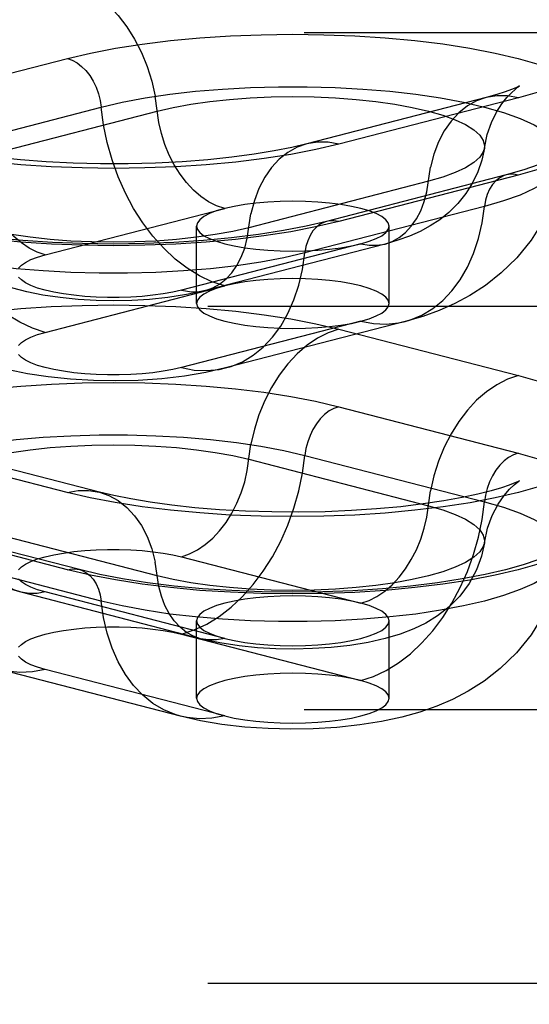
# Model space of a CAD drawing. Header units: inches. Extents: x 0 to 283, y 0 to 183.
# Tile 168 of 256: x 55.768 to 56.43, y 127.169 to 128.447. Entities that reach past the tile are written whole.
import ezdxf

# ---------------------------------------------------------------- set-up
doc = ezdxf.new("R2010")
doc.units = ezdxf.units.IN
doc.header["$LTSCALE"] = 15.583333
doc.header["$MEASUREMENT"] = 0
doc.linetypes.add('HIDDEN', pattern=[0.2, 0.1, -0.1])
doc.layers.add('DEFAULT_2', color=8, linetype='HIDDEN')

msp = doc.modelspace()

# ---------------------------------------------------------------- linework, layer by layer
at = {"layer": 'DEFAULT_2', "color": 8, "linetype": 'HIDDEN'}
for p, q in [((57.6958, 128.4304), (53.5173, 128.4304)), ((55.5974, 128.3368), (55.8304, 128.3971)), ((56.3739, 128.3464), (56.1409, 128.2861)), ((56.4157, 128.3461), (56.1828, 128.2858)), ((55.6412, 128.2735), (55.8741, 128.3338)), ((55.714, 128.2684), (55.947, 128.3287)), ((56.2988, 128.2377), (56.0658, 128.1774)), ((56.3997, 128.2458), (56.1668, 128.1855)), ((56.4154, 128.2457), (56.1824, 128.1854)), ((55.8015, 128.142), (56.0345, 128.2023)), ((56.3716, 128.205), (56.1387, 128.1447)), ((55.9979, 128.0789), (55.9979, 128.1794)), ((56.2479, 128.0789), (56.2479, 128.1794)), ((56.2113, 128.1565), (55.9783, 128.0962)), ((56.2426, 128.1562), (56.0096, 128.0959)), ((55.8015, 128.0415), (56.0345, 128.1018)), ((57.5708, 128.0753), (53.5173, 128.0753)), ((53.5173, 128.0484), (57.5708, 128.0484)), ((56.2113, 128.0561), (55.9783, 127.9958)), ((56.2687, 128.0556), (56.0357, 127.9953)), ((56.1828, 128.0457), (56.4157, 127.9854)), ((56.1824, 127.9451), (56.4154, 127.8849)), ((55.8301, 127.8338), (55.5971, 127.8941)), ((55.8719, 127.8342), (55.639, 127.8945)), ((56.1387, 127.8818), (56.3716, 127.8215)), ((56.0658, 127.8768), (56.2988, 127.8165)), ((55.8304, 127.7334), (55.5974, 127.7937)), ((55.846, 127.7336), (55.6131, 127.7939)), ((55.947, 127.7254), (55.714, 127.7857)), ((53.5503, 127.756), (57.6958, 127.756)), ((55.8741, 127.6928), (55.6412, 127.7531)), ((55.9783, 127.7503), (56.2113, 127.69)), ((56.0032, 127.644), (55.7702, 127.7043)), ((56.0345, 127.6443), (55.8015, 127.7046)), ((55.9979, 127.5667), (55.9979, 127.6672)), ((56.2479, 127.5667), (56.2479, 127.6672)), ((53.5503, 127.6556), (57.6958, 127.6556)), ((55.9783, 127.6499), (56.2113, 127.5896)), ((55.9771, 127.5433), (55.7442, 127.6036)), ((56.0345, 127.5438), (55.8015, 127.6041)), ((53.5173, 127.5784), (57.6958, 127.5784)), ((57.6958, 127.5515), (53.5173, 127.5515)), ((57.5708, 127.1964), (53.5173, 127.1964)), ((53.5173, 127.1695), (57.5708, 127.1695))]:
    msp.add_line(p, q, dxfattribs=at)
for points in [[(55.8301, 128.4976), (55.8441, 128.4928), (55.8579, 128.4858), (55.8714, 128.4767), (55.8842, 128.4656), (55.8963, 128.4527), (55.9075, 128.4381), (55.9175, 128.422), (55.9264, 128.4048), (55.9338, 128.3866), (55.9398, 128.3676), (55.9442, 128.3483)], [(55.8304, 128.3971), (55.8603, 128.4041), (55.8926, 128.4103), (55.9274, 128.4157), (55.9642, 128.4203), (56.0024, 128.4238), (56.0418, 128.4264), (56.082, 128.4279), (56.1226, 128.4284), (56.1632, 128.4279), (56.2034, 128.4264), (56.2428, 128.4238), (56.2811, 128.4203), (56.3178, 128.4158), (56.3527, 128.4104), (56.3853, 128.4041), (56.4154, 128.3971), (56.4427, 128.3893)], [(55.8304, 128.3971), (55.8367, 128.3948), (55.8429, 128.3914), (55.8488, 128.3868), (55.8543, 128.3813), (55.8594, 128.3748), (55.8638, 128.3675), (55.8676, 128.3596), (55.8706, 128.3512), (55.8728, 128.3426), (55.8741, 128.3338)], [(55.8741, 128.3338), (55.9015, 128.3402), (55.9313, 128.3458), (55.9632, 128.3505), (55.9968, 128.3544), (56.0318, 128.3573), (56.0679, 128.3593), (56.1045, 128.3603), (56.1413, 128.3603), (56.1779, 128.3593), (56.2139, 128.3573), (56.249, 128.3544), (56.2826, 128.3505), (56.3145, 128.3458), (56.3443, 128.3402), (56.3716, 128.3338), (56.3963, 128.3267), (56.4179, 128.319), (56.4363, 128.3107), (56.4513, 128.302), (56.4627, 128.293), (56.4703, 128.2836), (56.4742, 128.2742), (56.4744, 128.266)], [(56.3715, 128.2807), (56.3753, 128.2985), (56.3808, 128.314), (56.3873, 128.3273), (56.3943, 128.3382), (56.4008, 128.3465), (56.4066, 128.3526), (56.4113, 128.3569), (56.4147, 128.3596), (56.4166, 128.3609)], [(56.4166, 128.3609), (56.4168, 128.361), (56.4172, 128.3613), (56.4159, 128.3606), (56.4125, 128.359), (56.4068, 128.3567), (56.3985, 128.3537), (56.3876, 128.3502), (56.3739, 128.3464)], [(56.4429, 128.3538), (56.4157, 128.3461)], [(56.0345, 128.2023), (56.024, 128.2058), (56.0136, 128.2111), (56.0036, 128.2179), (55.9939, 128.2262), (55.9849, 128.2359), (55.9766, 128.2468), (55.969, 128.2588), (55.9624, 128.2717), (55.9569, 128.2854), (55.9524, 128.2996), (55.9491, 128.3141), (55.9442, 128.3483)], [(55.947, 128.3287), (55.9678, 128.3335), (55.9905, 128.3377), (56.015, 128.3412), (56.0407, 128.3439), (56.0675, 128.3459), (56.095, 128.3472), (56.1229, 128.3476), (56.1507, 128.3472), (56.1782, 128.3459), (56.2051, 128.3439), (56.2308, 128.3412), (56.2552, 128.3377), (56.278, 128.3335), (56.2988, 128.3287), (56.3174, 128.3233), (56.3335, 128.3174), (56.347, 128.3111), (56.3577, 128.3044), (56.3654, 128.2975), (56.3701, 128.2904), (56.3717, 128.2832), (56.3715, 128.2807)], [(56.3739, 128.3464), (56.3615, 128.3421), (56.3494, 128.3354), (56.3383, 128.3266), (56.3282, 128.3158), (56.3194, 128.3031), (56.312, 128.2887), (56.306, 128.2728), (56.3016, 128.2558)], [(56.4157, 128.3461), (56.4017, 128.3485), (56.3878, 128.3487), (56.3739, 128.3464)], [(56.0345, 128.1018), (56.018, 128.1072), (56.0016, 128.1149), (55.9856, 128.1248), (55.9701, 128.1367), (55.9553, 128.1506), (55.9413, 128.1663), (55.9283, 128.1836), (55.9163, 128.2024), (55.9057, 128.2224), (55.8963, 128.2435), (55.8884, 128.2654), (55.8821, 128.2879), (55.8773, 128.3108), (55.8741, 128.3338)], [(56.1409, 128.2861), (56.1215, 128.2815), (56.0988, 128.277), (56.0728, 128.2727), (56.0439, 128.2688), (56.0125, 128.2655), (55.9793, 128.2629), (55.9446, 128.2611), (55.9091, 128.2602), (55.8733, 128.2602), (55.8377, 128.261), (55.8029, 128.2627), (55.7695, 128.2653), (55.7379, 128.2685), (55.7087, 128.2724), (55.6824, 128.2767), (55.6595, 128.2813), (55.6405, 128.2857), (55.6251, 128.29), (55.6132, 128.2938), (55.6046, 128.297), (55.6003, 128.2987)], [(55.8015, 128.142), (55.791, 128.1455), (55.7807, 128.1508), (55.7706, 128.1576), (55.761, 128.1659), (55.7519, 128.1756), (55.7436, 128.1865), (55.7361, 128.1985), (55.7295, 128.2115), (55.7239, 128.2251), (55.7194, 128.2393), (55.7161, 128.2538), (55.7112, 128.288)], [(56.1828, 128.2858), (56.1687, 128.2882), (56.1549, 128.2884), (56.1409, 128.2861)], [(56.1828, 128.2858), (56.1528, 128.2787), (56.1205, 128.2725), (56.0856, 128.2671), (56.0488, 128.2626), (56.0105, 128.259), (55.9711, 128.2564), (55.9309, 128.2549), (55.8902, 128.2544), (55.8496, 128.2549), (55.8094, 128.2564), (55.7699, 128.259), (55.7316, 128.2625)], [(56.1409, 128.2861), (56.1286, 128.2818), (56.1165, 128.2751), (56.1053, 128.2663), (56.0953, 128.2555), (56.0865, 128.2428), (56.079, 128.2284), (56.0731, 128.2126), (56.0686, 128.1955)], [(56.3715, 128.2807), (56.3682, 128.2652), (56.3632, 128.25), (56.3562, 128.2354), (56.3475, 128.2216), (56.3371, 128.2087), (56.3255, 128.1973), (56.3135, 128.1877), (56.3011, 128.1796), (56.2881, 128.1726), (56.2743, 128.1665), (56.2592, 128.1611), (56.2426, 128.1562)], [(56.3715, 128.2807), (56.3701, 128.276), (56.3654, 128.2689), (56.3577, 128.2619), (56.347, 128.2552), (56.3335, 128.2489), (56.3174, 128.243), (56.2988, 128.2377)], [(56.4792, 128.2784), (56.4782, 128.2775), (56.4744, 128.2746), (56.4673, 128.2703), (56.4564, 128.2649), (56.4415, 128.2588), (56.4227, 128.2523), (56.3997, 128.2458)], [(55.8015, 128.0415), (55.785, 128.047), (55.7687, 128.0546), (55.7527, 128.0645), (55.7372, 128.0764), (55.7223, 128.0903), (55.7083, 128.106), (55.6953, 128.1233), (55.6834, 128.1421), (55.6727, 128.1621), (55.6634, 128.1832), (55.6555, 128.2051), (55.6491, 128.2276), (55.6443, 128.2505), (55.6412, 128.2735)], [(56.4744, 128.266), (56.4687, 128.2385), (56.4598, 128.2115), (56.4474, 128.1855), (56.4321, 128.161), (56.4137, 128.1383), (56.3935, 128.1186), (56.3731, 128.1025), (56.3527, 128.0893), (56.333, 128.0788), (56.313, 128.07), (56.2915, 128.0622), (56.2687, 128.0556)], [(56.4744, 128.266), (56.4742, 128.2646), (56.4703, 128.2552), (56.4627, 128.2458), (56.4513, 128.2368), (56.4363, 128.2281), (56.4179, 128.2198), (56.3963, 128.2121), (56.3716, 128.205)], [(56.2426, 128.1562), (56.2518, 128.1595), (56.2609, 128.1645), (56.2692, 128.1711), (56.2767, 128.1792), (56.2833, 128.1887), (56.2889, 128.1994), (56.2934, 128.2113), (56.2967, 128.2241), (56.3016, 128.2558)], [(56.4426, 128.2534), (56.4154, 128.2457)], [(56.3997, 128.2458), (56.397, 128.245), (56.3915, 128.2422), (56.3864, 128.2384), (56.3819, 128.2334), (56.3782, 128.2275), (56.3752, 128.2206), (56.373, 128.2131), (56.3716, 128.205)], [(56.4154, 128.2457), (56.4091, 128.2467), (56.4029, 128.2464), (56.3997, 128.2458)], [(56.1668, 128.1855), (56.1403, 128.1793), (56.1107, 128.1736), (56.0783, 128.1685), (56.0435, 128.1642), (56.0068, 128.1607), (55.9686, 128.1582), (55.9294, 128.1567), (55.8898, 128.1562), (55.8501, 128.1567), (55.8109, 128.1582), (55.7727, 128.1607), (55.736, 128.1642), (55.7011, 128.1685), (55.6687, 128.1736), (55.639, 128.1794), (55.6126, 128.1856), (55.5898, 128.1921), (55.5709, 128.1986), (55.5562, 128.2047), (55.5454, 128.2101), (55.542, 128.2121)], [(56.0658, 128.1774), (56.045, 128.1725), (56.0223, 128.1684), (55.9979, 128.1649), (55.9721, 128.1621), (55.9453, 128.1601), (55.9178, 128.1589), (55.8899, 128.1585), (55.8621, 128.1589), (55.8346, 128.1601), (55.8078, 128.1621), (55.782, 128.1649), (55.7576, 128.1684), (55.7348, 128.1725), (55.714, 128.1774), (55.6954, 128.1827), (55.6793, 128.1886), (55.6658, 128.1949), (55.6551, 128.2016), (55.6474, 128.2086), (55.6427, 128.2157), (55.6414, 128.2204)], [(56.0096, 128.0959), (55.9851, 128.0906), (55.9607, 128.0868), (55.9371, 128.0844), (55.9138, 128.083), (55.8907, 128.0825), (55.8676, 128.0829), (55.8441, 128.0842), (55.821, 128.0866), (55.7985, 128.0899), (55.7777, 128.0941), (55.7593, 128.099), (55.7428, 128.1046), (55.7277, 128.1109), (55.7138, 128.1181), (55.7009, 128.1263), (55.6886, 128.1359), (55.6768, 128.1472), (55.6662, 128.1601), (55.6573, 128.1738), (55.6502, 128.1885), (55.6448, 128.2041), (55.6414, 128.2204)], [(56.1229, 128.2117), (56.1066, 128.2115), (56.0905, 128.2106), (56.0751, 128.2093), (56.0604, 128.2074), (56.0468, 128.2051), (56.0345, 128.2023)], [(56.2479, 128.1794), (56.2468, 128.1836), (56.2436, 128.1878), (56.2384, 128.1918), (56.2311, 128.1956), (56.2221, 128.1991), (56.2113, 128.2023), (56.199, 128.2051), (56.1854, 128.2074), (56.1707, 128.2093), (56.1552, 128.2106), (56.1392, 128.2115), (56.1229, 128.2117)], [(56.1387, 128.1447), (56.1113, 128.1383), (56.0815, 128.1327), (56.0496, 128.128), (56.016, 128.1241), (55.981, 128.1212), (55.945, 128.1192), (55.9083, 128.1182), (55.8715, 128.1182), (55.8349, 128.1192), (55.7989, 128.1212), (55.7639, 128.1241), (55.7302, 128.128), (55.6983, 128.1327), (55.6686, 128.1383), (55.6412, 128.1447), (55.6166, 128.1518), (55.5949, 128.1595), (55.5765, 128.1678), (55.5615, 128.1765), (55.5501, 128.1855), (55.5425, 128.1949), (55.5386, 128.2043), (55.5384, 128.2057)], [(56.0345, 128.2023), (56.0236, 128.1991), (56.0146, 128.1956), (56.0074, 128.1918), (56.0021, 128.1878), (55.999, 128.1836), (55.9979, 128.1794)], [(56.2687, 128.0556), (56.2757, 128.0576), (56.2905, 128.0638), (56.3045, 128.0723), (56.3175, 128.0828), (56.3294, 128.0954), (56.3401, 128.1099), (56.3495, 128.1262), (56.3574, 128.144), (56.3637, 128.1632), (56.3685, 128.1836), (56.3716, 128.205)], [(56.1824, 128.1854), (56.1525, 128.1783), (56.1202, 128.1721), (56.0854, 128.1667), (56.0486, 128.1622), (56.0104, 128.1587), (55.971, 128.1561), (55.9308, 128.1546), (55.8902, 128.154), (55.8497, 128.1545), (55.8095, 128.1561), (55.77, 128.1586), (55.7318, 128.1622)], [(56.0096, 128.0959), (56.0189, 128.0992), (56.0279, 128.1042), (56.0363, 128.1108), (56.0438, 128.1189), (56.0504, 128.1284), (56.056, 128.1392), (56.0604, 128.151), (56.0637, 128.1638), (56.0686, 128.1955)], [(56.1668, 128.1855), (56.164, 128.1847), (56.1585, 128.1819), (56.1535, 128.1781), (56.149, 128.1731), (56.1452, 128.1672), (56.1422, 128.1604), (56.14, 128.1528), (56.1387, 128.1447)], [(56.1824, 128.1854), (56.1761, 128.1864), (56.17, 128.1862), (56.1668, 128.1855)], [(55.9979, 128.1794), (55.999, 128.1752), (56.0021, 128.171), (56.0074, 128.167), (56.0146, 128.1632), (56.0237, 128.1597), (56.0345, 128.1565), (56.0468, 128.1537), (56.0604, 128.1514), (56.0751, 128.1495), (56.0905, 128.1481), (56.1064, 128.1473), (56.1229, 128.147)], [(56.2113, 128.1565), (56.2221, 128.1597), (56.2311, 128.1632), (56.2384, 128.167), (56.2436, 128.171), (56.2468, 128.1752), (56.2479, 128.1794)], [(56.1229, 128.147), (56.1393, 128.1473), (56.1552, 128.1481), (56.1707, 128.1495), (56.1854, 128.1514), (56.1989, 128.1537), (56.2113, 128.1565)], [(56.2113, 128.1565), (56.2218, 128.1546), (56.2321, 128.1545), (56.2426, 128.1562)], [(55.767, 128.125), (55.7706, 128.1287), (55.776, 128.1324), (55.783, 128.1359), (55.7915, 128.139), (55.8015, 128.142)], [(56.0357, 127.9953), (56.0427, 127.9973), (56.0575, 128.0035), (56.0715, 128.012), (56.0846, 128.0225), (56.0965, 128.0351), (56.1072, 128.0496), (56.1165, 128.0659), (56.1244, 128.0837), (56.1308, 128.1029), (56.1355, 128.1233), (56.1387, 128.1447)], [(55.9783, 128.0962), (55.967, 128.0936), (55.9547, 128.0914), (55.9414, 128.0896), (55.9272, 128.0882), (55.9126, 128.0873), (55.8976, 128.0868), (55.8825, 128.0868), (55.8675, 128.0873), (55.8528, 128.0882), (55.8387, 128.0896), (55.8253, 128.0914), (55.8129, 128.0936), (55.8016, 128.0962), (55.7915, 128.0991), (55.783, 128.1024), (55.7759, 128.1058), (55.7706, 128.1095), (55.767, 128.1133)], [(56.1229, 128.1113), (56.1066, 128.111), (56.0905, 128.1102), (56.0751, 128.1088), (56.0604, 128.107), (56.0468, 128.1046), (56.0345, 128.1018)], [(56.2479, 128.0789), (56.2468, 128.0832), (56.2436, 128.0873), (56.2384, 128.0913), (56.2311, 128.0951), (56.2221, 128.0986), (56.2113, 128.1018), (56.199, 128.1046), (56.1854, 128.107), (56.1707, 128.1088), (56.1552, 128.1102), (56.1392, 128.111), (56.1229, 128.1113)], [(55.9783, 128.0962), (55.9888, 128.0944), (55.9992, 128.0942), (56.0096, 128.0959)], [(56.0345, 128.1018), (56.0236, 128.0986), (56.0146, 128.0951), (56.0074, 128.0913), (56.0021, 128.0873), (55.999, 128.0832), (55.9979, 128.0789)], [(55.7316, 128.0689), (55.7699, 128.0725), (55.8094, 128.075), (55.8496, 128.0766), (55.8902, 128.0771), (55.9309, 128.0765), (55.9711, 128.075), (56.0105, 128.0724), (56.0488, 128.0689), (56.0856, 128.0644), (56.1205, 128.0589), (56.1528, 128.0527), (56.1828, 128.0457)], [(55.9979, 128.0789), (55.999, 128.0747), (56.0021, 128.0706), (56.0074, 128.0666), (56.0146, 128.0628), (56.0237, 128.0592), (56.0345, 128.0561), (56.0468, 128.0533), (56.0604, 128.0509), (56.0751, 128.049), (56.0905, 128.0477), (56.1064, 128.0469), (56.1229, 128.0466)], [(56.2113, 128.0561), (56.2221, 128.0592), (56.2311, 128.0628), (56.2384, 128.0666), (56.2436, 128.0706), (56.2468, 128.0747), (56.2479, 128.0789)], [(56.1828, 128.0457), (56.1687, 128.0409), (56.1549, 128.0339), (56.1414, 128.0248), (56.1286, 128.0137), (56.1165, 128.0007), (56.1053, 127.9861), (56.0953, 127.9701), (56.0865, 127.9529), (56.079, 127.9346), (56.0731, 127.9157), (56.0686, 127.8963)], [(56.1229, 128.0466), (56.1393, 128.0469), (56.1552, 128.0477), (56.1707, 128.049), (56.1854, 128.0509), (56.1989, 128.0532), (56.2113, 128.0561)], [(56.2113, 128.0561), (56.2278, 128.0529), (56.2442, 128.0522), (56.2602, 128.0537), (56.2687, 128.0556)], [(55.767, 128.0245), (55.7706, 128.0283), (55.776, 128.0319), (55.783, 128.0354), (55.7915, 128.0386), (55.8015, 128.0415)], [(55.9783, 127.9958), (55.967, 127.9932), (55.9547, 127.991), (55.9414, 127.9892), (55.9272, 127.9878), (55.9126, 127.9868), (55.8976, 127.9863), (55.8825, 127.9863), (55.8675, 127.9868), (55.8528, 127.9878), (55.8387, 127.9891), (55.8253, 127.991), (55.8129, 127.9932), (55.8016, 127.9958), (55.7915, 127.9987), (55.783, 128.0019), (55.7759, 128.0054), (55.7706, 128.009), (55.767, 128.0128)], [(56.0357, 127.9953), (56.0099, 127.9894), (55.9825, 127.9848), (55.9528, 127.9813), (55.9222, 127.9792), (55.8931, 127.9785), (55.8641, 127.979), (55.8342, 127.9807), (55.8052, 127.9837), (55.7785, 127.9878), (55.7538, 127.9929)], [(55.9783, 127.9958), (55.9949, 127.9926), (56.0112, 127.9919), (56.0272, 127.9934), (56.0357, 127.9953)], [(56.4157, 127.9854), (56.4017, 127.9806), (56.3878, 127.9736), (56.3744, 127.9645), (56.3615, 127.9534), (56.3494, 127.9404), (56.3383, 127.9259), (56.3282, 127.9098), (56.3194, 127.8926), (56.312, 127.8743), (56.306, 127.8554), (56.3016, 127.836)], [(56.4157, 127.9854), (56.4429, 127.9776)], [(55.7318, 127.9684), (55.77, 127.9719), (55.8095, 127.9745), (55.8497, 127.976), (55.8902, 127.9765), (55.9308, 127.976), (55.971, 127.9744), (56.0104, 127.9719), (56.0486, 127.9683), (56.0854, 127.9638), (56.1202, 127.9584), (56.1525, 127.9522), (56.1824, 127.9451)], [(56.1824, 127.9451), (56.1761, 127.9429), (56.17, 127.9395), (56.164, 127.9349), (56.1585, 127.9293), (56.1535, 127.9228), (56.149, 127.9156), (56.1452, 127.9077), (56.1422, 127.8993), (56.14, 127.8906), (56.1387, 127.8818)], [(55.5384, 127.814), (55.5386, 127.8222), (55.5425, 127.8317), (55.5501, 127.841), (55.5615, 127.8501), (55.5765, 127.8588), (55.5949, 127.867), (55.6166, 127.8748), (55.6412, 127.8818), (55.6686, 127.8882), (55.6983, 127.8938), (55.7302, 127.8986), (55.7639, 127.9025), (55.7989, 127.9054), (55.8349, 127.9074), (55.8715, 127.9084), (55.9083, 127.9084), (55.945, 127.9074), (55.981, 127.9054), (56.016, 127.9025), (56.0496, 127.8986), (56.0815, 127.8938), (56.1113, 127.8882), (56.1387, 127.8818)], [(55.6414, 127.8288), (55.6412, 127.8312), (55.6427, 127.8384), (55.6474, 127.8456), (55.6551, 127.8525), (55.6658, 127.8592), (55.6793, 127.8655), (55.6954, 127.8714), (55.714, 127.8768), (55.7348, 127.8816), (55.7576, 127.8858), (55.782, 127.8892), (55.8078, 127.892), (55.8346, 127.894), (55.8621, 127.8952), (55.8899, 127.8956), (55.9178, 127.8952), (55.9453, 127.894), (55.9721, 127.892), (55.9979, 127.8892), (56.0223, 127.8858), (56.045, 127.8816), (56.0658, 127.8768)], [(55.9783, 127.7503), (55.9888, 127.7539), (55.9992, 127.7591), (56.0093, 127.766), (56.0189, 127.7743), (56.0279, 127.784), (56.0363, 127.7949), (56.0438, 127.8069), (56.0504, 127.8198), (56.056, 127.8334), (56.0604, 127.8476), (56.0637, 127.8621), (56.0686, 127.8963)], [(55.9783, 127.6499), (55.9949, 127.6553), (56.0112, 127.663), (56.0272, 127.6728), (56.0427, 127.6848), (56.0575, 127.6987), (56.0715, 127.7143), (56.0846, 127.7316), (56.0965, 127.7504), (56.1072, 127.7704), (56.1165, 127.7915), (56.1244, 127.8134), (56.1308, 127.8359), (56.1355, 127.8588), (56.1387, 127.8818)], [(56.4154, 127.8849), (56.4091, 127.8826), (56.4029, 127.8792), (56.397, 127.8746), (56.3915, 127.869), (56.3864, 127.8625), (56.3819, 127.8553), (56.3782, 127.8474), (56.3752, 127.839), (56.373, 127.8303), (56.3716, 127.8215)], [(56.4154, 127.8849), (56.4426, 127.8771)], [(56.443, 127.8416), (56.4157, 127.8338), (56.3856, 127.8268), (56.3529, 127.8205), (56.318, 127.8151), (56.2812, 127.8106), (56.2429, 127.807), (56.2035, 127.8045), (56.1632, 127.8029), (56.1226, 127.8024), (56.082, 127.803), (56.0417, 127.8045), (56.0023, 127.8071), (55.964, 127.8106), (55.9272, 127.8152), (55.8924, 127.8206), (55.86, 127.8268), (55.8301, 127.8338)], [(56.4158, 127.8481), (56.4167, 127.8487), (56.4172, 127.849), (56.4154, 127.8481), (56.4111, 127.8462), (56.4039, 127.8434), (56.3937, 127.8399), (56.3802, 127.8359), (56.3631, 127.8315), (56.3426, 127.8271), (56.3189, 127.8228), (56.2922, 127.8188), (56.263, 127.8153), (56.2317, 127.8124), (56.1989, 127.8102), (56.165, 127.8087), (56.1304, 127.8081), (56.0957, 127.8084), (56.0614, 127.8094), (56.0279, 127.8113), (55.9959, 127.8139), (55.9657, 127.8172), (55.9378, 127.8211), (55.9127, 127.8253), (55.8907, 127.8297), (55.8719, 127.8342)], [(56.3715, 127.7685), (56.3756, 127.7873), (56.3817, 127.804), (56.3893, 127.8184), (56.3972, 127.8299), (56.4043, 127.8381), (56.4101, 127.8437), (56.4143, 127.8471), (56.4158, 127.8481)], [(55.7702, 127.7043), (55.7534, 127.7092), (55.7381, 127.7148), (55.7241, 127.721), (55.7111, 127.728), (55.6986, 127.7363), (55.6868, 127.7458), (55.6754, 127.7571), (55.6652, 127.7698), (55.6567, 127.7834), (55.6498, 127.7978), (55.6446, 127.813), (55.6414, 127.8288)], [(55.8301, 127.8338), (55.8441, 127.8363), (55.8579, 127.8365), (55.8719, 127.8342)], [(55.8719, 127.8342), (55.8842, 127.8299), (55.8963, 127.8232), (55.9075, 127.8144), (55.9175, 127.8035), (55.9264, 127.7908), (55.9338, 127.7765), (55.9398, 127.7606), (55.9442, 127.7435)], [(56.2113, 127.69), (56.2218, 127.6936), (56.2321, 127.6988), (56.2422, 127.7057), (56.2518, 127.714), (56.2609, 127.7237), (56.2692, 127.7346), (56.2767, 127.7466), (56.2833, 127.7595), (56.2889, 127.7732), (56.2934, 127.7873), (56.2967, 127.8018), (56.3016, 127.836)], [(56.2113, 127.5896), (56.2278, 127.595), (56.2442, 127.6027), (56.2602, 127.6126), (56.2757, 127.6245), (56.2905, 127.6384), (56.3045, 127.654), (56.3175, 127.6714), (56.3294, 127.6901), (56.3401, 127.7102), (56.3495, 127.7312), (56.3574, 127.7531), (56.3637, 127.7757), (56.3685, 127.7985), (56.3716, 127.8215)], [(56.2988, 127.8165), (56.3174, 127.8111), (56.3335, 127.8052), (56.347, 127.7989), (56.3577, 127.7922), (56.3654, 127.7853), (56.3701, 127.7782), (56.3717, 127.7709), (56.3715, 127.7685)], [(56.3716, 127.8215), (56.3963, 127.8145), (56.4179, 127.8068), (56.4363, 127.7985), (56.4513, 127.7898), (56.4627, 127.7807), (56.4703, 127.7714), (56.4742, 127.7619), (56.4744, 127.7537)], [(55.7702, 127.7043), (55.761, 127.7075), (55.7519, 127.7125), (55.7436, 127.7191), (55.7361, 127.7273), (55.7295, 127.7368), (55.7239, 127.7475), (55.7194, 127.7594), (55.7161, 127.7722), (55.7112, 127.8038)], [(56.3715, 127.7685), (56.3701, 127.7637), (56.3654, 127.7566), (56.3577, 127.7497), (56.347, 127.743), (56.3335, 127.7367), (56.3174, 127.7308), (56.2988, 127.7254), (56.278, 127.7206), (56.2552, 127.7164), (56.2308, 127.7129), (56.2051, 127.7102), (56.1782, 127.7082), (56.1507, 127.707), (56.1229, 127.7066), (56.095, 127.707), (56.0675, 127.7082), (56.0407, 127.7102), (56.015, 127.7129), (55.9905, 127.7164), (55.9678, 127.7206), (55.947, 127.7254)], [(56.3715, 127.7685), (56.3677, 127.7509), (56.3612, 127.7332), (56.3517, 127.7155), (56.3396, 127.6992), (56.3257, 127.6852), (56.3107, 127.6735), (56.2957, 127.6643), (56.2799, 127.6566), (56.2623, 127.6498), (56.2428, 127.6441), (56.2207, 127.6391), (56.1969, 127.6353), (56.1728, 127.6326), (56.1485, 127.6311), (56.1247, 127.6305), (56.101, 127.6309), (56.0772, 127.6323), (56.0531, 127.6347), (56.0282, 127.6385), (56.0032, 127.644)], [(55.767, 127.7333), (55.7706, 127.7371), (55.7759, 127.7407), (55.783, 127.7442), (55.7915, 127.7474), (55.8016, 127.7503), (55.8129, 127.7529), (55.8253, 127.7551), (55.8387, 127.757), (55.8528, 127.7583), (55.8675, 127.7593), (55.8825, 127.7597), (55.8976, 127.7597), (55.9126, 127.7593), (55.9272, 127.7583), (55.9414, 127.7569), (55.9547, 127.7551), (55.967, 127.7529), (55.9783, 127.7503)], [(56.4744, 127.7537), (56.4742, 127.7524), (56.4703, 127.7429), (56.4627, 127.7336), (56.4513, 127.7245), (56.4363, 127.7158), (56.4179, 127.7076), (56.3963, 127.6999), (56.3716, 127.6928), (56.3443, 127.6864), (56.3145, 127.6808), (56.2826, 127.676), (56.249, 127.6722), (56.2139, 127.6692), (56.1779, 127.6672), (56.1413, 127.6662), (56.1045, 127.6662), (56.0679, 127.6672), (56.0318, 127.6692), (55.9968, 127.6722), (55.9632, 127.676), (55.9313, 127.6808), (55.9015, 127.6864), (55.8741, 127.6928)], [(56.4744, 127.7537), (56.4691, 127.7274), (56.4604, 127.7008), (56.448, 127.6743), (56.4322, 127.649), (56.4131, 127.6255), (56.392, 127.6051), (56.3711, 127.5888), (56.3503, 127.5757), (56.33, 127.5652), (56.3096, 127.5564), (56.2878, 127.5488), (56.2644, 127.5423), (56.2382, 127.5366), (56.21, 127.5321), (56.18, 127.5289), (56.1494, 127.527), (56.1202, 127.5266), (56.091, 127.5273), (56.0605, 127.5293), (56.0307, 127.5328), (56.0032, 127.5374), (55.9771, 127.5433)], [(56.4427, 127.7412), (56.4154, 127.7334), (56.3853, 127.7264), (56.3527, 127.7201), (56.3178, 127.7147), (56.2811, 127.7102), (56.2428, 127.7067), (56.2034, 127.7041), (56.1632, 127.7026), (56.1226, 127.7021), (56.082, 127.7026), (56.0418, 127.7042), (56.0024, 127.7067), (55.9642, 127.7103), (55.9274, 127.7148), (55.8926, 127.7202), (55.8603, 127.7264), (55.8304, 127.7334)], [(56.4408, 127.7463), (56.4218, 127.7398), (56.3989, 127.7334), (56.3725, 127.7272), (56.3428, 127.7215), (56.3105, 127.7164), (56.2757, 127.7121), (56.2391, 127.7087), (56.201, 127.7062), (56.1619, 127.7047), (56.1224, 127.7042), (56.0829, 127.7047), (56.0438, 127.7063), (56.0057, 127.7088), (55.9691, 127.7122), (55.9344, 127.7166), (55.902, 127.7216), (55.8725, 127.7274), (55.846, 127.7336)], [(56.0032, 127.644), (55.9939, 127.6472), (55.9849, 127.6522), (55.9766, 127.6589), (55.969, 127.667), (55.9624, 127.6765), (55.9569, 127.6872), (55.9524, 127.6991), (55.9491, 127.7119), (55.9442, 127.7435)], [(55.8304, 127.7334), (55.8367, 127.7345), (55.8429, 127.7342), (55.846, 127.7336)], [(55.846, 127.7336), (55.8488, 127.7327), (55.8543, 127.73), (55.8594, 127.7261), (55.8638, 127.7212), (55.8676, 127.7152), (55.8706, 127.7084), (55.8728, 127.7009), (55.8741, 127.6928)], [(55.8015, 127.7046), (55.7915, 127.7075), (55.783, 127.7107), (55.776, 127.7141), (55.7706, 127.7178), (55.767, 127.7216)], [(55.8015, 127.7046), (55.791, 127.7027), (55.7807, 127.7026), (55.7702, 127.7043)], [(56.1229, 127.6995), (56.1064, 127.6992), (56.0905, 127.6984), (56.0751, 127.697), (56.0604, 127.6952), (56.0468, 127.6928), (56.0345, 127.69), (56.0237, 127.6869), (56.0146, 127.6833), (56.0074, 127.6795), (56.0021, 127.6755), (55.999, 127.6714), (55.9979, 127.6672)], [(56.2113, 127.69), (56.1989, 127.6928), (56.1854, 127.6952), (56.1707, 127.697), (56.1552, 127.6984), (56.1393, 127.6992), (56.1229, 127.6995)], [(55.9771, 127.5433), (55.9701, 127.5454), (55.9553, 127.5516), (55.9413, 127.56), (55.9283, 127.5706), (55.9163, 127.5832), (55.9057, 127.5977), (55.8963, 127.6139), (55.8884, 127.6318), (55.8821, 127.651), (55.8773, 127.6714), (55.8741, 127.6928)], [(56.2479, 127.6672), (56.2468, 127.6714), (56.2436, 127.6755), (56.2384, 127.6795), (56.2311, 127.6833), (56.2221, 127.6869), (56.2113, 127.69)], [(55.9979, 127.6672), (55.999, 127.6629), (56.0021, 127.6588), (56.0074, 127.6548), (56.0146, 127.651), (56.0236, 127.6475), (56.0345, 127.6443)], [(56.1229, 127.6348), (56.1392, 127.6351), (56.1552, 127.6359), (56.1707, 127.6373), (56.1854, 127.6391), (56.199, 127.6415), (56.2113, 127.6443), (56.2221, 127.6475), (56.2311, 127.651), (56.2384, 127.6548), (56.2436, 127.6588), (56.2468, 127.6629), (56.2479, 127.6672)], [(55.767, 127.6328), (55.7706, 127.6366), (55.7759, 127.6403), (55.783, 127.6437), (55.7915, 127.6469), (55.8016, 127.6499), (55.8129, 127.6525), (55.8253, 127.6547), (55.8387, 127.6565), (55.8528, 127.6579), (55.8675, 127.6588), (55.8825, 127.6593), (55.8976, 127.6593), (55.9126, 127.6588), (55.9272, 127.6579), (55.9414, 127.6565), (55.9547, 127.6547), (55.967, 127.6525), (55.9783, 127.6499)], [(56.0345, 127.6443), (56.024, 127.6424), (56.0136, 127.6423), (56.0032, 127.644)], [(56.0345, 127.6443), (56.0468, 127.6415), (56.0604, 127.6391), (56.0751, 127.6373), (56.0905, 127.6359), (56.1066, 127.6351), (56.1229, 127.6348)], [(55.8015, 127.6041), (55.7915, 127.607), (55.783, 127.6102), (55.776, 127.6137), (55.7706, 127.6173), (55.767, 127.6211)], [(55.8015, 127.6041), (55.785, 127.601), (55.7687, 127.6002), (55.7527, 127.6018), (55.7442, 127.6036)], [(56.1229, 127.5991), (56.1064, 127.5988), (56.0905, 127.598), (56.0751, 127.5966), (56.0604, 127.5947), (56.0468, 127.5924), (56.0345, 127.5896), (56.0237, 127.5864), (56.0146, 127.5829), (56.0074, 127.5791), (56.0021, 127.5751), (55.999, 127.5709), (55.9979, 127.5667)], [(56.2113, 127.5896), (56.1989, 127.5924), (56.1854, 127.5947), (56.1707, 127.5966), (56.1552, 127.598), (56.1393, 127.5988), (56.1229, 127.5991)], [(56.2479, 127.5667), (56.2468, 127.5709), (56.2436, 127.5751), (56.2384, 127.5791), (56.2311, 127.5829), (56.2221, 127.5864), (56.2113, 127.5896)], [(55.9979, 127.5667), (55.999, 127.5625), (56.0021, 127.5583), (56.0074, 127.5543), (56.0146, 127.5505), (56.0236, 127.547), (56.0345, 127.5438)], [(56.1229, 127.5343), (56.1392, 127.5346), (56.1552, 127.5355), (56.1707, 127.5368), (56.1854, 127.5387), (56.199, 127.541), (56.2113, 127.5438), (56.2221, 127.547), (56.2311, 127.5505), (56.2384, 127.5543), (56.2436, 127.5583), (56.2468, 127.5625), (56.2479, 127.5667)], [(56.0345, 127.5438), (56.018, 127.5407), (56.0016, 127.5399), (55.9856, 127.5415), (55.9771, 127.5433)], [(56.0345, 127.5438), (56.0468, 127.541), (56.0604, 127.5387), (56.0751, 127.5368), (56.0905, 127.5355), (56.1066, 127.5346), (56.1229, 127.5343)]]:
    msp.add_lwpolyline(points, dxfattribs=at)

doc.saveas('drawing.dxf')
